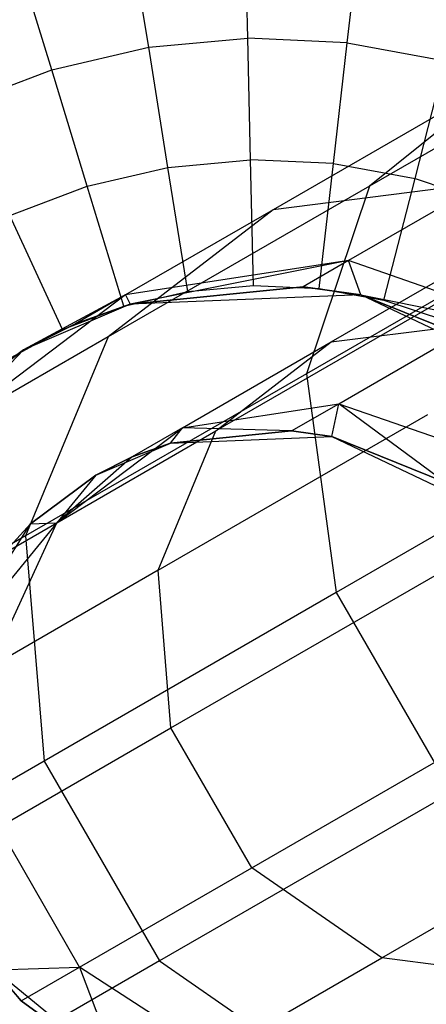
# Model space of a CAD drawing. Extents: x 0.4 to 40.3, y 0.4 to 40.3.
# Tile 7 of 243: x 3.385 to 3.551, y 10.521 to 10.923. Entities that reach past the tile are written whole.
import ezdxf

# ---------------------------------------------------------------- set-up
doc = ezdxf.new("R2010")
doc.units = 0
doc.header["$MEASUREMENT"] = 0
doc.layers.get('0').update_dxf_attribs({"color": 13, "linetype": 'CONTINUOUS'})

# ---------------------------------------------------------------- blocks, each defined once
blk = doc.blocks.new('ORTO-XII-B-11464-11465_ST0')
at = {"color": 0}
for p, q in [((3.478, 10.91572, 12.17426), (3.47694, 10.96235, 12.15251)), ((3.478, 10.91572, 12.17426), (3.47694, 10.96235, 12.15251)), ((3.51861, 10.91387, 12.17426), (3.52391, 10.96021, 12.15251)), ((3.51861, 10.91387, 12.17426), (3.52391, 10.96021, 12.15251)), ((3.43752, 10.91202, 12.17426), (3.43012, 10.95808, 12.15251)), ((3.43752, 10.91202, 12.17426), (3.43012, 10.95808, 12.15251)), ((3.39792, 10.90285, 12.17426), (3.38431, 10.94747, 12.15251)), ((3.39792, 10.90285, 12.17426), (3.38431, 10.94747, 12.15251)), ((3.66958, 10.93718, 1.1037), (3.52774, 10.85529, 1.26748)), ((3.66958, 10.93718, 1.1037), (3.52774, 10.85529, 1.26748)), ((3.43752, 10.91202, 12.17426), (3.478, 10.91572, 12.17426)), ((3.43752, 10.91202, 12.17426), (3.478, 10.91572, 12.17426)), ((3.47913, 10.86602, 12.18758), (3.478, 10.91572, 12.17426)), ((3.51861, 10.91387, 12.17426), (3.478, 10.91572, 12.17426)), ((3.47913, 10.86602, 12.18758), (3.478, 10.91572, 12.17426)), ((3.51861, 10.91387, 12.17426), (3.478, 10.91572, 12.17426)), ((3.39792, 10.90285, 12.17426), (3.43752, 10.91202, 12.17426)), ((3.39792, 10.90285, 12.17426), (3.43752, 10.91202, 12.17426)), ((3.44541, 10.86294, 12.18758), (3.43752, 10.91202, 12.17426)), ((3.44541, 10.86294, 12.18758), (3.43752, 10.91202, 12.17426)), ((3.51296, 10.86447, 12.18758), (3.51861, 10.91387, 12.17426)), ((3.51296, 10.86447, 12.18758), (3.51861, 10.91387, 12.17426)), ((3.51861, 10.91387, 12.17426), (3.55859, 10.90651, 12.17426)), ((3.51861, 10.91387, 12.17426), (3.55859, 10.90651, 12.17426)), ((3.54627, 10.85834, 12.18758), (3.55859, 10.90651, 12.17426)), ((3.54627, 10.85834, 12.18758), (3.55859, 10.90651, 12.17426)), ((3.35994, 10.88837, 12.17426), (3.39792, 10.90285, 12.17426)), ((3.35994, 10.88837, 12.17426), (3.39792, 10.90285, 12.17426)), ((3.41242, 10.85529, 12.18758), (3.39792, 10.90285, 12.17426)), ((3.41242, 10.85529, 12.18758), (3.39792, 10.90285, 12.17426)), ((3.58539, 10.90168, 1.3258), (3.48831, 10.84564, 1.50419)), ((3.58539, 10.90168, 1.3258), (3.48831, 10.84564, 1.50419)), ((3.58539, 10.90168, 1.3258), (3.52774, 10.85529, 1.26748)), ((3.58539, 10.90168, 1.3258), (3.52774, 10.85529, 1.26748)), ((3.41242, 10.85529, 12.18758), (3.44541, 10.86294, 12.18758)), ((3.41242, 10.85529, 12.18758), (3.44541, 10.86294, 12.18758)), ((3.44541, 10.86294, 12.18758), (3.47913, 10.86602, 12.18758)), ((3.44541, 10.86294, 12.18758), (3.47913, 10.86602, 12.18758)), ((3.45355, 10.81231, 12.19207), (3.44541, 10.86294, 12.18758)), ((3.45355, 10.81231, 12.19207), (3.44541, 10.86294, 12.18758)), ((3.4803, 10.81475, 12.19207), (3.47913, 10.86602, 12.18758)), ((3.51296, 10.86447, 12.18758), (3.47913, 10.86602, 12.18758)), ((3.4803, 10.81475, 12.19207), (3.47913, 10.86602, 12.18758)), ((3.51296, 10.86447, 12.18758), (3.47913, 10.86602, 12.18758)), ((3.65447, 10.86665, 1.04307), (3.50199, 10.77862, 1.21914)), ((3.65447, 10.86665, 1.04307), (3.50199, 10.77862, 1.21914)), ((3.50714, 10.81353, 12.19207), (3.51296, 10.86447, 12.18758)), ((3.50714, 10.81353, 12.19207), (3.51296, 10.86447, 12.18758)), ((3.51296, 10.86447, 12.18758), (3.54627, 10.85834, 12.18758)), ((3.51296, 10.86447, 12.18758), (3.54627, 10.85834, 12.18758)), ((3.38077, 10.84323, 12.18758), (3.41242, 10.85529, 12.18758)), ((3.38077, 10.84323, 12.18758), (3.41242, 10.85529, 12.18758)), ((3.42737, 10.80625, 12.19207), (3.41242, 10.85529, 12.18758)), ((3.42737, 10.80625, 12.19207), (3.41242, 10.85529, 12.18758)), ((3.52774, 10.85529, 1.26748), (3.42101, 10.79367, 1.4636)), ((3.52774, 10.85529, 1.26748), (3.42101, 10.79367, 1.4636)), ((3.57376, 10.85639, 1.54241), (3.48831, 10.84564, 1.50419)), ((3.57376, 10.85639, 1.54241), (3.48831, 10.84564, 1.50419)), ((3.52774, 10.85529, 1.26748), (3.50199, 10.77862, 1.21914)), ((3.52774, 10.85529, 1.26748), (3.50199, 10.77862, 1.21914)), ((3.57376, 10.85639, 1.54241), (3.51914, 10.82486, 1.72265)), ((3.57376, 10.85639, 1.54241), (3.51914, 10.82486, 1.72265)), ((3.53356, 10.80867, 12.19207), (3.54627, 10.85834, 12.18758)), ((3.53356, 10.80867, 12.19207), (3.54627, 10.85834, 12.18758)), ((3.54627, 10.85834, 12.18758), (3.57843, 10.84773, 12.18758)), ((3.54627, 10.85834, 12.18758), (3.57843, 10.84773, 12.18758)), ((3.51207, 10.79166, 1.5011), (3.60988, 10.84813, 1.32136)), ((3.51207, 10.79166, 1.5011), (3.60988, 10.84813, 1.32136)), ((3.40227, 10.79668, 12.19207), (3.38077, 10.84323, 12.18758)), ((3.40227, 10.79668, 12.19207), (3.38077, 10.84323, 12.18758)), ((3.48831, 10.84564, 1.50419), (3.42101, 10.79367, 1.4636)), ((3.48831, 10.84564, 1.50419), (3.42101, 10.79367, 1.4636)), ((3.48831, 10.84564, 1.50419), (3.42805, 10.81085, 1.70304)), ((3.48831, 10.84564, 1.50419), (3.42805, 10.81085, 1.70304)), ((3.51914, 10.82486, 1.72265), (3.42805, 10.81085, 1.70304)), ((3.51914, 10.82486, 1.72265), (3.42805, 10.81085, 1.70304)), ((3.51914, 10.82486, 1.72265), (3.43002, 10.80703, 1.9124)), ((3.51914, 10.82486, 1.72265), (3.43002, 10.80703, 1.9124)), ((3.51914, 10.82486, 1.72265), (3.50062, 10.81417, 1.9124)), ((3.51914, 10.82486, 1.72265), (3.50062, 10.81417, 1.9124)), ((3.52416, 10.81083, 1.9124), (3.51914, 10.82486, 1.72265)), ((3.52416, 10.81083, 1.9124), (3.51914, 10.82486, 1.72265)), ((3.60715, 10.79424, 1.73655), (3.51914, 10.82486, 1.72265)), ((3.60715, 10.79424, 1.73655), (3.51914, 10.82486, 1.72265)), ((3.45355, 10.81231, 12.19207), (3.4803, 10.81475, 12.19207)), ((3.45355, 10.81231, 12.19207), (3.4803, 10.81475, 12.19207)), ((3.56952, 10.81565, 1.28054), (3.46496, 10.75528, 1.47269)), ((3.56952, 10.81565, 1.28054), (3.46496, 10.75528, 1.47269)), ((3.4803, 10.81475, 12.19207), (3.50714, 10.81353, 12.19207)), ((3.4803, 10.81475, 12.19207), (3.50714, 10.81353, 12.19207)), ((3.42805, 10.81085, 1.70304), (3.35476, 10.75542, 1.68223)), ((3.42805, 10.81085, 1.70304), (3.35476, 10.75542, 1.68223)), ((3.42805, 10.81085, 1.70304), (3.38636, 10.78843, 1.9124)), ((3.42805, 10.81085, 1.70304), (3.38636, 10.78843, 1.9124)), ((3.42805, 10.81085, 1.70304), (3.40762, 10.79905, 1.9124)), ((3.42805, 10.81085, 1.70304), (3.40762, 10.79905, 1.9124)), ((3.42737, 10.80625, 12.19207), (3.45355, 10.81231, 12.19207)), ((3.42737, 10.80625, 12.19207), (3.45355, 10.81231, 12.19207)), ((3.42805, 10.81085, 1.70304), (3.43002, 10.80703, 1.9124)), ((3.42805, 10.81085, 1.70304), (3.43002, 10.80703, 1.9124)), ((3.43002, 10.80703, 1.9124), (3.50062, 10.81417, 1.9124)), ((3.50062, 10.81417, 1.9124), (3.43002, 10.80703, 3.92355)), ((3.50062, 10.81417, 1.9124), (3.43002, 10.80703, 3.92355)), ((3.43002, 10.80703, 1.9124), (3.50062, 10.81417, 1.9124)), ((3.52416, 10.81083, 3.92355), (3.43002, 10.80703, 3.92355)), ((3.52416, 10.81083, 3.92355), (3.43002, 10.80703, 3.92355)), ((3.50062, 10.81417, 1.9124), (3.52416, 10.81083, 1.9124)), ((3.52416, 10.81083, 3.92355), (3.50062, 10.81417, 1.9124)), ((3.50062, 10.81417, 1.9124), (3.52416, 10.81083, 1.9124)), ((3.52416, 10.81083, 3.92355), (3.50062, 10.81417, 1.9124)), ((3.50714, 10.81353, 12.19207), (3.53356, 10.80867, 12.19207)), ((3.50714, 10.81353, 12.19207), (3.53356, 10.80867, 12.19207)), ((3.60928, 10.77044, 3.92355), (3.52416, 10.81083, 3.92355)), ((3.52416, 10.81083, 1.9124), (3.60715, 10.79424, 1.73655)), ((3.52416, 10.81083, 1.9124), (3.58999, 10.78433, 1.9124)), ((3.52416, 10.81083, 1.9124), (3.60715, 10.79424, 1.73655)), ((3.58999, 10.78433, 1.9124), (3.52416, 10.81083, 3.92355)), ((3.60928, 10.77044, 3.92355), (3.52416, 10.81083, 3.92355)), ((3.58999, 10.78433, 1.9124), (3.52416, 10.81083, 3.92355)), ((3.52416, 10.81083, 1.9124), (3.58999, 10.78433, 1.9124)), ((3.52416, 10.81083, 1.9124), (3.52416, 10.81083, 3.92355)), ((3.52416, 10.81083, 1.9124), (3.52416, 10.81083, 3.92355)), ((3.43002, 10.80703, 3.92355), (3.38636, 10.78843, 3.92355)), ((3.43002, 10.80703, 3.92355), (3.38636, 10.78843, 3.92355)), ((3.40762, 10.79905, 1.9124), (3.43002, 10.80703, 1.9124)), ((3.43002, 10.80703, 3.92355), (3.40762, 10.79905, 1.9124)), ((3.40762, 10.79905, 1.9124), (3.43002, 10.80703, 1.9124)), ((3.43002, 10.80703, 3.92355), (3.40762, 10.79905, 1.9124)), ((3.43002, 10.80703, 1.9124), (3.43002, 10.80703, 3.92355)), ((3.43002, 10.80703, 1.9124), (3.43002, 10.80703, 3.92355)), ((3.53356, 10.80867, 12.19207), (3.55908, 10.80025, 12.19207)), ((3.53356, 10.80867, 12.19207), (3.55908, 10.80025, 12.19207)), ((3.40227, 10.79668, 12.19207), (3.42737, 10.80625, 12.19207)), ((3.40227, 10.79668, 12.19207), (3.42737, 10.80625, 12.19207)), ((3.38636, 10.78843, 1.9124), (3.40762, 10.79905, 1.9124)), ((3.40762, 10.79905, 1.9124), (3.38636, 10.78843, 3.92355)), ((3.40762, 10.79905, 1.9124), (3.38636, 10.78843, 3.92355)), ((3.38636, 10.78843, 1.9124), (3.40762, 10.79905, 1.9124)), ((3.51207, 10.79166, 1.5011), (3.57188, 10.79919, 1.52785)), ((3.51207, 10.79166, 1.5011), (3.57188, 10.79919, 1.52785)), ((3.51511, 10.76641, 1.71518), (3.57188, 10.79919, 1.52785)), ((3.51511, 10.76641, 1.71518), (3.57188, 10.79919, 1.52785)), ((3.3787, 10.78378, 12.19207), (3.40227, 10.79668, 12.19207)), ((3.3787, 10.78378, 12.19207), (3.40227, 10.79668, 12.19207)), ((3.42101, 10.79367, 1.4636), (3.35476, 10.75542, 1.68223)), ((3.42101, 10.79367, 1.4636), (3.35476, 10.75542, 1.68223)), ((3.42101, 10.79367, 1.4636), (3.38727, 10.71239, 1.42996)), ((3.42101, 10.79367, 1.4636), (3.38727, 10.71239, 1.42996)), ((3.45135, 10.75661, 1.70146), (3.51207, 10.79166, 1.5011)), ((3.45135, 10.75661, 1.70146), (3.51207, 10.79166, 1.5011)), ((3.46496, 10.75528, 1.47269), (3.51207, 10.79166, 1.5011)), ((3.46496, 10.75528, 1.47269), (3.51207, 10.79166, 1.5011)), ((3.38636, 10.78843, 3.92355), (3.34842, 10.75992, 3.92355)), ((3.34842, 10.75992, 1.9124), (3.38636, 10.78843, 1.9124)), ((3.34842, 10.75992, 1.9124), (3.38636, 10.78843, 1.9124)), ((3.38636, 10.78843, 3.92355), (3.34842, 10.75992, 3.92355)), ((3.35476, 10.75542, 1.68223), (3.38636, 10.78843, 1.9124)), ((3.35476, 10.75542, 1.68223), (3.38636, 10.78843, 1.9124)), ((3.38636, 10.78843, 1.9124), (3.38636, 10.78843, 3.92355)), ((3.38636, 10.78843, 1.9124), (3.38636, 10.78843, 3.92355)), ((3.50199, 10.77862, 1.21914), (3.38727, 10.71239, 1.42996)), ((3.50199, 10.77862, 1.21914), (3.38727, 10.71239, 1.42996)), ((3.50199, 10.77862, 1.21914), (3.51406, 10.68926, 1.19184)), ((3.50199, 10.77862, 1.21914), (3.51406, 10.68926, 1.19184)), ((3.67254, 10.78075, 1.00884), (3.51406, 10.68926, 1.19184)), ((3.67254, 10.78075, 1.00884), (3.51406, 10.68926, 1.19184)), ((3.45135, 10.75661, 1.70146), (3.51511, 10.76641, 1.71518)), ((3.45135, 10.75661, 1.70146), (3.51511, 10.76641, 1.71518)), ((3.49587, 10.7553, 1.9124), (3.51511, 10.76641, 1.71518)), ((3.49587, 10.7553, 1.9124), (3.51511, 10.76641, 1.71518)), ((3.51235, 10.75297, 1.9124), (3.51511, 10.76641, 1.71518)), ((3.51235, 10.75297, 1.9124), (3.51511, 10.76641, 1.71518)), ((3.51511, 10.76641, 1.71518), (3.57672, 10.74498, 1.72491)), ((3.55843, 10.73442, 1.9124), (3.51511, 10.76641, 1.71518)), ((3.55843, 10.73442, 1.9124), (3.51511, 10.76641, 1.71518)), ((3.51511, 10.76641, 1.71518), (3.57672, 10.74498, 1.72491)), ((3.44134, 10.69839, 1.44914), (3.5515, 10.76199, 1.2467)), ((3.44134, 10.69839, 1.44914), (3.5515, 10.76199, 1.2467)), ((3.40005, 10.71781, 1.68689), (3.45135, 10.75661, 1.70146)), ((3.40005, 10.71781, 1.68689), (3.45135, 10.75661, 1.70146)), ((3.40005, 10.71781, 1.68689), (3.46496, 10.75528, 1.47269)), ((3.40005, 10.71781, 1.68689), (3.46496, 10.75528, 1.47269)), ((3.45135, 10.75661, 1.70146), (3.43077, 10.74472, 1.9124)), ((3.45135, 10.75661, 1.70146), (3.43077, 10.74472, 1.9124)), ((3.44134, 10.69839, 1.44914), (3.46496, 10.75528, 1.47269)), ((3.44134, 10.69839, 1.44914), (3.46496, 10.75528, 1.47269)), ((3.44645, 10.75031, 1.9124), (3.45135, 10.75661, 1.70146)), ((3.44645, 10.75031, 1.9124), (3.45135, 10.75661, 1.70146)), ((3.49587, 10.7553, 1.9124), (3.44645, 10.75031, 1.9124)), ((3.44645, 10.75031, 3.92355), (3.49587, 10.7553, 1.9124)), ((3.49587, 10.7553, 1.9124), (3.44645, 10.75031, 1.9124)), ((3.44645, 10.75031, 3.92355), (3.49587, 10.7553, 1.9124)), ((3.49587, 10.7553, 1.9124), (3.45135, 10.75661, 1.70146)), ((3.49587, 10.7553, 1.9124), (3.45135, 10.75661, 1.70146)), ((3.51235, 10.75297, 1.9124), (3.49587, 10.7553, 1.9124)), ((3.49587, 10.7553, 1.9124), (3.51235, 10.75297, 3.92355)), ((3.49587, 10.7553, 1.9124), (3.51235, 10.75297, 3.92355)), ((3.51235, 10.75297, 1.9124), (3.49587, 10.7553, 1.9124)), ((3.44645, 10.75031, 3.92355), (3.51235, 10.75297, 3.92355)), ((3.44645, 10.75031, 3.92355), (3.51235, 10.75297, 3.92355)), ((3.51235, 10.75297, 3.92355), (3.57193, 10.72469, 3.92355)), ((3.55843, 10.73442, 1.9124), (3.51235, 10.75297, 1.9124)), ((3.51235, 10.75297, 3.92355), (3.55843, 10.73442, 1.9124)), ((3.51235, 10.75297, 3.92355), (3.57193, 10.72469, 3.92355)), ((3.51235, 10.75297, 1.9124), (3.51235, 10.75297, 3.92355)), ((3.51235, 10.75297, 1.9124), (3.51235, 10.75297, 3.92355)), ((3.55843, 10.73442, 1.9124), (3.51235, 10.75297, 1.9124)), ((3.51235, 10.75297, 3.92355), (3.55843, 10.73442, 1.9124)), ((3.41589, 10.73729, 3.92355), (3.44645, 10.75031, 3.92355)), ((3.41589, 10.73729, 3.92355), (3.44645, 10.75031, 3.92355)), ((3.44645, 10.75031, 1.9124), (3.43077, 10.74472, 1.9124)), ((3.43077, 10.74472, 1.9124), (3.44645, 10.75031, 3.92355)), ((3.43077, 10.74472, 1.9124), (3.44645, 10.75031, 3.92355)), ((3.44645, 10.75031, 1.9124), (3.43077, 10.74472, 1.9124)), ((3.44645, 10.75031, 1.9124), (3.44645, 10.75031, 3.92355)), ((3.44645, 10.75031, 1.9124), (3.44645, 10.75031, 3.92355)), ((3.43077, 10.74472, 1.9124), (3.40005, 10.71781, 1.68689)), ((3.43077, 10.74472, 1.9124), (3.40005, 10.71781, 1.68689)), ((3.43077, 10.74472, 1.9124), (3.41589, 10.73729, 1.9124)), ((3.41589, 10.73729, 3.92355), (3.43077, 10.74472, 1.9124)), ((3.43077, 10.74472, 1.9124), (3.41589, 10.73729, 1.9124)), ((3.41589, 10.73729, 3.92355), (3.43077, 10.74472, 1.9124)), ((3.38933, 10.71733, 3.92355), (3.41589, 10.73729, 3.92355)), ((3.41589, 10.73729, 1.9124), (3.38933, 10.71733, 1.9124)), ((3.41589, 10.73729, 1.9124), (3.38933, 10.71733, 1.9124)), ((3.38933, 10.71733, 3.92355), (3.41589, 10.73729, 3.92355)), ((3.41589, 10.73729, 1.9124), (3.40005, 10.71781, 1.68689)), ((3.41589, 10.73729, 1.9124), (3.40005, 10.71781, 1.68689)), ((3.41589, 10.73729, 1.9124), (3.41589, 10.73729, 3.92355)), ((3.41589, 10.73729, 1.9124), (3.41589, 10.73729, 3.92355)), ((3.40005, 10.71781, 1.68689), (3.35408, 10.66159, 1.9124)), ((3.40005, 10.71781, 1.68689), (3.35408, 10.66159, 1.9124)), ((3.35408, 10.66159, 3.92355), (3.38933, 10.71733, 3.92355)), ((3.35408, 10.66159, 3.92355), (3.38933, 10.71733, 3.92355)), ((3.37296, 10.6589, 1.67481), (3.40005, 10.71781, 1.68689)), ((3.37296, 10.6589, 1.67481), (3.40005, 10.71781, 1.68689)), ((3.37805, 10.7051, 1.9124), (3.40005, 10.71781, 1.68689)), ((3.37805, 10.7051, 1.9124), (3.40005, 10.71781, 1.68689)), ((3.38933, 10.71733, 1.9124), (3.37805, 10.7051, 1.9124)), ((3.37805, 10.7051, 1.9124), (3.38933, 10.71733, 3.92355)), ((3.37805, 10.7051, 1.9124), (3.38933, 10.71733, 3.92355)), ((3.38933, 10.71733, 1.9124), (3.37805, 10.7051, 1.9124)), ((3.38933, 10.71733, 1.9124), (3.40005, 10.71781, 1.68689)), ((3.38933, 10.71733, 1.9124), (3.40005, 10.71781, 1.68689)), ((3.38933, 10.71733, 1.9124), (3.38933, 10.71733, 3.92355)), ((3.38933, 10.71733, 1.9124), (3.38933, 10.71733, 3.92355)), ((3.38727, 10.71239, 1.42996), (3.31605, 10.67127, 1.66498)), ((3.38727, 10.71239, 1.42996), (3.31605, 10.67127, 1.66498)), ((3.38727, 10.71239, 1.42996), (3.39482, 10.62041, 1.41096)), ((3.38727, 10.71239, 1.42996), (3.39482, 10.62041, 1.41096)), ((3.44134, 10.69839, 1.44914), (3.37296, 10.6589, 1.67481)), ((3.44134, 10.69839, 1.44914), (3.37296, 10.6589, 1.67481)), ((3.44663, 10.634, 1.43584), (3.44134, 10.69839, 1.44914)), ((3.44663, 10.634, 1.43584), (3.44134, 10.69839, 1.44914)), ((3.44663, 10.634, 1.43584), (3.55995, 10.69943, 1.22759)), ((3.44663, 10.634, 1.43584), (3.55995, 10.69943, 1.22759)), ((3.51406, 10.68926, 1.19184), (3.39482, 10.62041, 1.41096)), ((3.51406, 10.68926, 1.19184), (3.39482, 10.62041, 1.41096)), ((3.51406, 10.68926, 1.19184), (3.56117, 10.60766, 1.19184)), ((3.51406, 10.68926, 1.19184), (3.56117, 10.60766, 1.19184)), ((3.4796, 10.57689, 1.43584), (3.59293, 10.64231, 1.22759)), ((3.4796, 10.57689, 1.43584), (3.59293, 10.64231, 1.22759)), ((3.37628, 10.59339, 1.66799), (3.44663, 10.634, 1.43584)), ((3.37628, 10.59339, 1.66799), (3.44663, 10.634, 1.43584)), ((3.4796, 10.57689, 1.43584), (3.44663, 10.634, 1.43584)), ((3.4796, 10.57689, 1.43584), (3.44663, 10.634, 1.43584)), ((3.39482, 10.62041, 1.41096), (3.3208, 10.57768, 1.65523)), ((3.39482, 10.62041, 1.41096), (3.3208, 10.57768, 1.65523)), ((3.39482, 10.62041, 1.41096), (3.44193, 10.53882, 1.41096)), ((3.39482, 10.62041, 1.41096), (3.44193, 10.53882, 1.41096)), ((3.56117, 10.60766, 1.19184), (3.44193, 10.53882, 1.41096)), ((3.56117, 10.60766, 1.19184), (3.44193, 10.53882, 1.41096)), ((3.53272, 10.54012, 1.44914), (3.64288, 10.60372, 1.2467)), ((3.53272, 10.54012, 1.44914), (3.64288, 10.60372, 1.2467)), ((3.40925, 10.53627, 1.66799), (3.37628, 10.59339, 1.66799)), ((3.40925, 10.53627, 1.66799), (3.37628, 10.59339, 1.66799)), ((3.40925, 10.53627, 1.66799), (3.4796, 10.57689, 1.43584)), ((3.40925, 10.53627, 1.66799), (3.4796, 10.57689, 1.43584)), ((3.53272, 10.54012, 1.44914), (3.4796, 10.57689, 1.43584)), ((3.53272, 10.54012, 1.44914), (3.4796, 10.57689, 1.43584)), ((3.44193, 10.53882, 1.41096), (3.36791, 10.49608, 1.65523)), ((3.44193, 10.53882, 1.41096), (3.36791, 10.49608, 1.65523)), ((3.44193, 10.53882, 1.41096), (3.51781, 10.48629, 1.42996)), ((3.44193, 10.53882, 1.41096), (3.51781, 10.48629, 1.42996)), ((3.46433, 10.50064, 1.67481), (3.53272, 10.54012, 1.44914)), ((3.46433, 10.50064, 1.67481), (3.53272, 10.54012, 1.44914)), ((3.5938, 10.53212, 1.47269), (3.53272, 10.54012, 1.44914)), ((3.5938, 10.53212, 1.47269), (3.53272, 10.54012, 1.44914)), ((3.37462, 10.53518, 1.9124), (3.40925, 10.53627, 1.66799)), ((3.37462, 10.53518, 1.9124), (3.40925, 10.53627, 1.66799)), ((3.42571, 10.49346, 3.92355), (3.37462, 10.53518, 3.92355)), ((3.37462, 10.53518, 1.9124), (3.3854, 10.5225, 1.9124)), ((3.3854, 10.5225, 1.9124), (3.37462, 10.53518, 3.92355)), ((3.42571, 10.49346, 3.92355), (3.37462, 10.53518, 3.92355)), ((3.3854, 10.5225, 1.9124), (3.37462, 10.53518, 3.92355)), ((3.37462, 10.53518, 1.9124), (3.3854, 10.5225, 1.9124)), ((3.3854, 10.5225, 1.9124), (3.40925, 10.53627, 1.66799)), ((3.3854, 10.5225, 1.9124), (3.40925, 10.53627, 1.66799)), ((3.40925, 10.53627, 1.66799), (3.42571, 10.49346, 1.9124)), ((3.46433, 10.50064, 1.67481), (3.40925, 10.53627, 1.66799)), ((3.40925, 10.53627, 1.66799), (3.42571, 10.49346, 1.9124)), ((3.46433, 10.50064, 1.67481), (3.40925, 10.53627, 1.66799)), ((3.3854, 10.5225, 1.9124), (3.42571, 10.49346, 1.9124)), ((3.42571, 10.49346, 3.92355), (3.3854, 10.5225, 1.9124)), ((3.3854, 10.5225, 1.9124), (3.42571, 10.49346, 1.9124)), ((3.42571, 10.49346, 3.92355), (3.3854, 10.5225, 1.9124))]:
    blk.add_line(p, q, dxfattribs=at)

msp = doc.modelspace()

# ---------------------------------------------------------------- block references
at = {"color": 0}
msp.add_blockref('ORTO-XII-B-11464-11465_ST0', (0, 0), dxfattribs=at)

doc.saveas('drawing.dxf')
